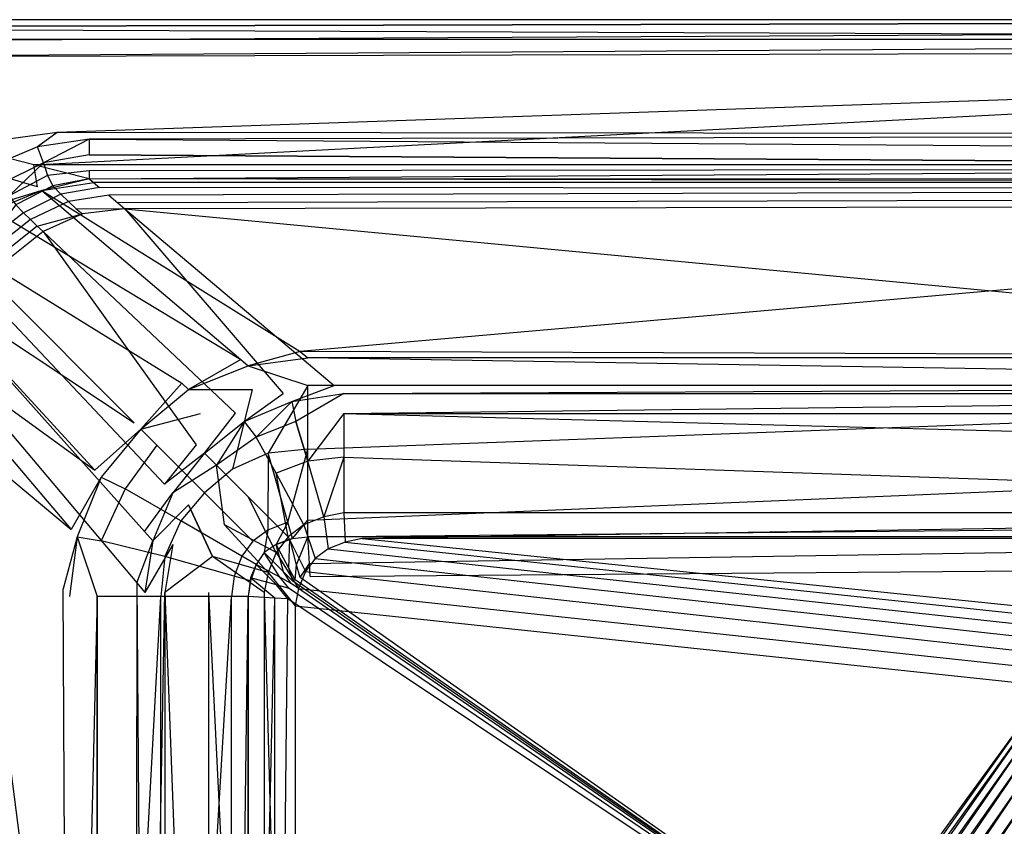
# Model space of a CAD drawing. Extents: x 0 to 0.86, y -0.605 to 0.
# Tile 7 of 33: x 0.143 to 0.39, y -0.203 to 0. Entities that reach past the tile are written whole.
import ezdxf

# ---------------------------------------------------------------- set-up
doc = ezdxf.new("R2010")
doc.units = 0
doc.layers.add('L3_BECKEN_N_692210__0___REPLACE', color=7, linetype='CONTINUOUS')

msp = doc.modelspace()

# ---------------------------------------------------------------- linework, layer by layer
at = {"layer": 'L3_BECKEN_N_692210__0___REPLACE', "color": 8}
for points, invisible_edges in [([(0.758371, 0, 0.306281), (0.01, -0.002, 0.304286), (0.01, 0, 0.306281), (0.758371, 0, 0.306281)], 13), ([(0.01, -0.002, 0.304286), (0.758371, 0, 0.306281), (0.758419, -0.002, 0.304286), (0.01, -0.002, 0.304286)], 14), ([(0.01, -0.002, 0.352174), (0.755975, 0, 0.349181), (0.01, 0, 0.349181), (0.01, -0.002, 0.352174)], 13), ([(0.755975, 0, 0.349181), (0.01, -0.002, 0.352174), (0.756104, -0.002, 0.352174), (0.755975, 0, 0.349181)], 14), ([(0.01, 0, 0.349181), (0.756339, 0, 0.342652), (0.01, 0, 0.342652), (0.01, 0, 0.349181)], 13), ([(0.756339, 0, 0.342652), (0.01, 0, 0.349181), (0.755975, 0, 0.349181), (0.756339, 0, 0.342652)], 14), ([(0.01, 0, 0.310828), (0.756339, 0, 0.342652), (0.758117, 0, 0.310828), (0.01, 0, 0.310828)], 13), ([(0.756339, 0, 0.342652), (0.01, 0, 0.310828), (0.01, 0, 0.342652), (0.756339, 0, 0.342652)], 14), ([(0.01, 0, 0.310828), (0.758371, 0, 0.306281), (0.01, 0, 0.306281), (0.01, 0, 0.310828)], 13), ([(0.758371, 0, 0.306281), (0.01, 0, 0.310828), (0.758117, 0, 0.310828), (0.758371, 0, 0.306281)], 14), ([(0.756279, -0.005, 0.354169), (0.01, -0.002, 0.352174), (0.01, -0.005, 0.354169), (0.756279, -0.005, 0.354169)], 13), ([(0.01, -0.002, 0.352174), (0.756279, -0.005, 0.354169), (0.756104, -0.002, 0.352174), (0.01, -0.002, 0.352174)], 14), ([(0.758419, -0.002, 0.304286), (0.024087, -0.005569, 0.304286), (0.01, -0.002, 0.304286), (0.758419, -0.002, 0.304286)], 13), ([(0.024087, -0.005569, 0.304286), (0.758419, -0.002, 0.304286), (0.758429, -0.004685, 0.304286), (0.024087, -0.005569, 0.304286)], 14), ([(0.758429, -0.004685, 0.304286), (0.146089, -0.036476, 0.304286), (0.024087, -0.005569, 0.304286), (0.758429, -0.004685, 0.304286)], 13), ([(0.146089, -0.036476, 0.304286), (0.758429, -0.004685, 0.304286), (0.708126, -0.036527, 0.304286), (0.146089, -0.036476, 0.304286)], 10), ([(0.058976, -0.009491, 0.354169), (0.756279, -0.005, 0.354169), (0.01, -0.005, 0.354169), (0.058976, -0.009491, 0.354169)], 13), ([(0.138644, -0.03956, 0.304286), (0.024087, -0.005569, 0.304286), (0.146089, -0.036476, 0.304286), (0.138644, -0.03956, 0.304286)], 14), ([(0.756279, -0.005, 0.354169), (0.058976, -0.009491, 0.354169), (0.756238, -0.007604, 0.354169), (0.756279, -0.005, 0.354169)], 14), ([(0.15193, -0.028362, 0.354169), (0.756238, -0.007604, 0.354169), (0.058976, -0.009491, 0.354169), (0.15193, -0.028362, 0.354169)], 13), ([(0.058976, -0.009491, 0.354169), (0.13898, -0.030134, 0.354169), (0.15193, -0.028362, 0.354169), (0.058976, -0.009491, 0.354169)], 14), ([(0.756238, -0.007604, 0.354169), (0.15193, -0.028362, 0.354169), (0.705894, -0.02897, 0.354169), (0.756238, -0.007604, 0.354169)], 10), ([(0.147, -0.032, 0.354169), (0.15193, -0.028362, 0.354169), (0.13898, -0.030134, 0.354169), (0.147, -0.032, 0.354169)], 13), ([(0.15193, -0.028362, 0.354169), (0.147, -0.032, 0.354169), (0.16, -0.03, 0.354169), (0.15193, -0.028362, 0.354169)], 14), ([(0.16, -0.03, 0.354169), (0.705894, -0.02897, 0.354169), (0.15193, -0.028362, 0.354169), (0.16, -0.03, 0.354169)], 13), ([(0.705894, -0.02897, 0.354169), (0.16, -0.03, 0.354169), (0.7, -0.03, 0.354169), (0.705894, -0.02897, 0.354169)], 14), ([(0.13898, -0.030134, 0.354169), (0.135, -0.037, 0.354169), (0.147, -0.032, 0.354169), (0.13898, -0.030134, 0.354169)], 14), ([(0.147, -0.032, 0.354169), (0.135, -0.037, 0.354169), (0.137817, -0.041231, 0.35014), (0.147, -0.032, 0.354169)], 14), ([(0.1485, -0.036028, 0.350362), (0.147, -0.032, 0.354169), (0.137817, -0.041231, 0.35014), (0.1485, -0.036028, 0.350362)], 14), ([(0.16, -0.03, 0.354169), (0.147, -0.032, 0.354169), (0.1485, -0.036028, 0.350362), (0.16, -0.03, 0.354169)], 14), ([(0.16, -0.03, 0.354169), (0.1485, -0.036028, 0.350362), (0.16, -0.034, 0.352174), (0.16, -0.03, 0.354169)], 14), ([(0.7, -0.034, 0.352174), (0.16, -0.03, 0.354169), (0.16, -0.034, 0.352174), (0.7, -0.034, 0.352174)], 13), ([(0.16, -0.03, 0.354169), (0.7, -0.034, 0.352174), (0.7, -0.03, 0.354169), (0.16, -0.03, 0.354169)], 14), ([(0.16, -0.034, 0.352174), (0.1485, -0.036028, 0.350362), (0.16, -0.038, 0.348183), (0.16, -0.034, 0.352174)], 14), ([(0.699974, -0.037368, 0.348391), (0.16, -0.034, 0.352174), (0.16, -0.038, 0.348183), (0.699974, -0.037368, 0.348391)], 14), ([(0.16, -0.034, 0.352174), (0.699974, -0.037368, 0.348391), (0.7, -0.034, 0.352174), (0.16, -0.034, 0.352174)], 14), ([(0.1485, -0.036028, 0.350362), (0.137817, -0.041231, 0.35014), (0.139883, -0.044314, 0.346401), (0.1485, -0.036028, 0.350362)], 14), ([(0.146089, -0.036476, 0.304286), (0.147, -0.042, 0.304286), (0.138644, -0.03956, 0.304286), (0.146089, -0.036476, 0.304286)], 13), ([(0.1485, -0.036028, 0.350362), (0.139883, -0.044314, 0.346401), (0.149468, -0.039201, 0.346463), (0.1485, -0.036028, 0.350362)], 14), ([(0.147, -0.042, 0.304286), (0.146089, -0.036476, 0.304286), (0.16, -0.04, 0.304286), (0.147, -0.042, 0.304286)], 14), ([(0.708126, -0.036527, 0.304286), (0.16, -0.04, 0.304286), (0.146089, -0.036476, 0.304286), (0.708126, -0.036527, 0.304286)], 13), ([(0.1485, -0.036028, 0.350362), (0.149468, -0.039201, 0.346463), (0.16, -0.038, 0.348183), (0.1485, -0.036028, 0.350362)], 14), ([(0.16, -0.04, 0.304286), (0.708126, -0.036527, 0.304286), (0.7, -0.04, 0.304286), (0.16, -0.04, 0.304286)], 14), ([(0.135, -0.047, 0.304286), (0.138644, -0.03956, 0.304286), (0.147, -0.042, 0.304286), (0.135, -0.047, 0.304286)], 14), ([(0.149468, -0.039201, 0.346463), (0.139883, -0.044314, 0.346401), (0.150851, -0.041778, 0.342919), (0.149468, -0.039201, 0.346463)], 14), ([(0.16, -0.038, 0.348183), (0.149468, -0.039201, 0.346463), (0.16, -0.04, 0.344192), (0.16, -0.038, 0.348183)], 14), ([(0.149468, -0.039201, 0.346463), (0.150851, -0.041778, 0.342919), (0.16, -0.04, 0.344192), (0.149468, -0.039201, 0.346463)], 14), ([(0.699974, -0.037368, 0.348391), (0.16, -0.038, 0.348183), (0.698908, -0.040209, 0.344907), (0.699974, -0.037368, 0.348391)], 14), ([(0.16, -0.038, 0.348183), (0.16, -0.04, 0.344192), (0.698908, -0.040209, 0.344907), (0.16, -0.038, 0.348183)], 14), ([(0.148088, -0.042924, 0.299267), (0.135, -0.047, 0.304286), (0.147, -0.042, 0.304286), (0.148088, -0.042924, 0.299267)], 14), ([(0.139883, -0.044314, 0.346401), (0.141544, -0.046564, 0.34253), (0.150851, -0.041778, 0.342919), (0.139883, -0.044314, 0.346401)], 14), ([(0.150851, -0.041778, 0.342919), (0.141544, -0.046564, 0.34253), (0.152871, -0.04388, 0.339623), (0.150851, -0.041778, 0.342919)], 14), ([(0.16, -0.04, 0.304286), (0.148088, -0.042924, 0.299267), (0.147, -0.042, 0.304286), (0.16, -0.04, 0.304286)], 14), ([(0.148088, -0.042924, 0.299267), (0.16, -0.04, 0.304286), (0.161129, -0.040924, 0.299267), (0.148088, -0.042924, 0.299267)], 13), ([(0.148088, -0.042924, 0.299267), (0.161129, -0.040924, 0.299267), (0.213082, -0.083431, 0.068382), (0.148088, -0.042924, 0.299267)], 14), ([(0.16, -0.04, 0.344192), (0.150851, -0.041778, 0.342919), (0.162605, -0.042198, 0.341142), (0.16, -0.04, 0.344192)], 14), ([(0.150851, -0.041778, 0.342919), (0.152871, -0.04388, 0.339623), (0.162605, -0.042198, 0.341142), (0.150851, -0.041778, 0.342919)], 14), ([(0.16, -0.04, 0.304286), (0.698871, -0.040924, 0.299267), (0.161129, -0.040924, 0.299267), (0.16, -0.04, 0.304286)], 13), ([(0.698871, -0.040924, 0.299267), (0.16, -0.04, 0.304286), (0.7, -0.04, 0.304286), (0.698871, -0.040924, 0.299267)], 14), ([(0.16, -0.04, 0.344192), (0.162605, -0.042198, 0.341142), (0.69671, -0.042586, 0.341344), (0.16, -0.04, 0.344192)], 14), ([(0.698908, -0.040209, 0.344907), (0.16, -0.04, 0.344192), (0.69671, -0.042586, 0.341344), (0.698908, -0.040209, 0.344907)], 14), ([(0.698871, -0.040924, 0.299267), (0.213082, -0.083431, 0.068382), (0.161129, -0.040924, 0.299267), (0.698871, -0.040924, 0.299267)], 14), ([(0.213082, -0.083431, 0.068382), (0.698871, -0.040924, 0.299267), (0.646918, -0.083431, 0.068382), (0.213082, -0.083431, 0.068382)], 13), ([(0.135, -0.047, 0.304286), (0.148088, -0.042924, 0.299267), (0.136027, -0.047945, 0.299267), (0.135, -0.047, 0.304286)], 13), ([(0.148088, -0.042924, 0.299267), (0.198152, -0.085431, 0.068382), (0.136027, -0.047945, 0.299267), (0.148088, -0.042924, 0.299267)], 14), ([(0.141544, -0.046564, 0.34253), (0.143468, -0.048527, 0.339126), (0.152871, -0.04388, 0.339623), (0.141544, -0.046564, 0.34253)], 14), ([(0.152871, -0.04388, 0.339623), (0.143468, -0.048527, 0.339126), (0.154762, -0.045704, 0.33586), (0.152871, -0.04388, 0.339623)], 14), ([(0.148088, -0.042924, 0.299267), (0.213082, -0.083431, 0.068382), (0.198152, -0.085431, 0.068382), (0.148088, -0.042924, 0.299267)], 14), ([(0.162605, -0.042198, 0.341142), (0.152871, -0.04388, 0.339623), (0.16491, -0.044143, 0.337353), (0.162605, -0.042198, 0.341142)], 14), ([(0.152871, -0.04388, 0.339623), (0.154762, -0.045704, 0.33586), (0.16491, -0.044143, 0.337353), (0.152871, -0.04388, 0.339623)], 14), ([(0.16491, -0.044143, 0.337353), (0.154762, -0.045704, 0.33586), (0.167172, -0.046051, 0.332863), (0.16491, -0.044143, 0.337353)], 14), ([(0.69671, -0.042586, 0.341344), (0.162605, -0.042198, 0.341142), (0.16491, -0.044143, 0.337353), (0.69671, -0.042586, 0.341344)], 14), ([(0.69671, -0.042586, 0.341344), (0.16491, -0.044143, 0.337353), (0.694612, -0.044611, 0.337275), (0.69671, -0.042586, 0.341344)], 14), ([(0.16491, -0.044143, 0.337353), (0.167172, -0.046051, 0.332863), (0.694612, -0.044611, 0.337275), (0.16491, -0.044143, 0.337353)], 14), ([(0.141544, -0.046564, 0.34253), (0.135136, -0.055, 0.338812), (0.143468, -0.048527, 0.339126), (0.141544, -0.046564, 0.34253)], 14), ([(0.143468, -0.048527, 0.339126), (0.145221, -0.050253, 0.33536), (0.154762, -0.045704, 0.33586), (0.143468, -0.048527, 0.339126)], 14), ([(0.154762, -0.045704, 0.33586), (0.145221, -0.050253, 0.33536), (0.156662, -0.047447, 0.331605), (0.154762, -0.045704, 0.33586)], 14), ([(0.154762, -0.045704, 0.33586), (0.156662, -0.047447, 0.331605), (0.167172, -0.046051, 0.332863), (0.154762, -0.045704, 0.33586)], 14), ([(0.156662, -0.047447, 0.331605), (0.168967, -0.047566, 0.32745), (0.167172, -0.046051, 0.332863), (0.156662, -0.047447, 0.331605)], 14), ([(0.694612, -0.044611, 0.337275), (0.167172, -0.046051, 0.332863), (0.692501, -0.04651, 0.332699), (0.694612, -0.044611, 0.337275)], 14), ([(0.167172, -0.046051, 0.332863), (0.168967, -0.047566, 0.32745), (0.692501, -0.04651, 0.332699), (0.167172, -0.046051, 0.332863)], 14), ([(0.692501, -0.04651, 0.332699), (0.168967, -0.047566, 0.32745), (0.690618, -0.047916, 0.32745), (0.692501, -0.04651, 0.332699)], 14), ([(0.125986, -0.055986, 0.299267), (0.136027, -0.047945, 0.299267), (0.183257, -0.091396, 0.068382), (0.125986, -0.055986, 0.299267)], 14), ([(0.143468, -0.048527, 0.339126), (0.135136, -0.055, 0.338812), (0.145221, -0.050253, 0.33536), (0.143468, -0.048527, 0.339126)], 14), ([(0.136027, -0.047945, 0.299267), (0.198152, -0.085431, 0.068382), (0.183257, -0.091396, 0.068382), (0.136027, -0.047945, 0.299267)], 14), ([(0.145221, -0.050253, 0.33536), (0.146938, -0.051904, 0.3312), (0.156662, -0.047447, 0.331605), (0.145221, -0.050253, 0.33536)], 14), ([(0.146938, -0.051904, 0.3312), (0.158345, -0.048799, 0.32671), (0.156662, -0.047447, 0.331605), (0.146938, -0.051904, 0.3312)], 14), ([(0.158345, -0.048799, 0.32671), (0.146938, -0.051904, 0.3312), (0.148421, -0.053239, 0.326504), (0.158345, -0.048799, 0.32671)], 13), ([(0.158345, -0.048799, 0.32671), (0.148421, -0.053239, 0.326504), (0.208738, -0.09396, 0.064844), (0.158345, -0.048799, 0.32671)], 14), ([(0.168967, -0.047566, 0.32745), (0.156662, -0.047447, 0.331605), (0.158345, -0.048799, 0.32671), (0.168967, -0.047566, 0.32745)], 13), ([(0.168967, -0.047566, 0.32745), (0.158345, -0.048799, 0.32671), (0.208738, -0.09396, 0.064844), (0.168967, -0.047566, 0.32745)], 14), ([(0.168967, -0.047566, 0.32745), (0.221601, -0.091976, 0.064844), (0.638381, -0.091991, 0.064844), (0.168967, -0.047566, 0.32745)], 14), ([(0.168967, -0.047566, 0.32745), (0.638381, -0.091991, 0.064844), (0.690618, -0.047916, 0.32745), (0.168967, -0.047566, 0.32745)], 14), ([(0.168967, -0.047566, 0.32745), (0.208738, -0.09396, 0.064844), (0.221601, -0.091976, 0.064844), (0.168967, -0.047566, 0.32745)], 14), ([(0.135136, -0.055, 0.338812), (0.136924, -0.056783, 0.335125), (0.145221, -0.050253, 0.33536), (0.135136, -0.055, 0.338812)], 14), ([(0.145221, -0.050253, 0.33536), (0.136924, -0.056783, 0.335125), (0.146938, -0.051904, 0.3312), (0.145221, -0.050253, 0.33536)], 14), ([(0.136924, -0.056783, 0.335125), (0.138633, -0.058502, 0.331042), (0.146938, -0.051904, 0.3312), (0.136924, -0.056783, 0.335125)], 14), ([(0.146938, -0.051904, 0.3312), (0.138633, -0.058502, 0.331042), (0.148421, -0.053239, 0.326504), (0.146938, -0.051904, 0.3312)], 14), ([(0.138633, -0.058502, 0.331042), (0.140024, -0.059933, 0.326396), (0.148421, -0.053239, 0.326504), (0.138633, -0.058502, 0.331042)], 14), ([(0.148421, -0.053239, 0.326504), (0.140024, -0.059933, 0.326396), (0.186884, -0.106884, 0.064844), (0.148421, -0.053239, 0.326504)], 14), ([(0.148421, -0.053239, 0.326504), (0.196815, -0.098926, 0.064844), (0.208738, -0.09396, 0.064844), (0.148421, -0.053239, 0.326504)], 14), ([(0.148421, -0.053239, 0.326504), (0.186884, -0.106884, 0.064844), (0.196815, -0.098926, 0.064844), (0.148421, -0.053239, 0.326504)], 14), ([(0.125986, -0.055986, 0.299267), (0.171326, -0.101326, 0.068382), (0.117945, -0.066027, 0.299267), (0.125986, -0.055986, 0.299267)], 14), ([(0.125986, -0.055986, 0.299267), (0.183257, -0.091396, 0.068382), (0.171326, -0.101326, 0.068382), (0.125986, -0.055986, 0.299267)], 14), ([(0.140024, -0.059933, 0.326396), (0.132829, -0.067924, 0.326474), (0.186884, -0.106884, 0.064844), (0.140024, -0.059933, 0.326396)], 14), ([(0.117945, -0.066027, 0.299267), (0.161396, -0.113257, 0.068382), (0.112924, -0.078088, 0.299267), (0.117945, -0.066027, 0.299267)], 14), ([(0.117945, -0.066027, 0.299267), (0.171326, -0.101326, 0.068382), (0.161396, -0.113257, 0.068382), (0.117945, -0.066027, 0.299267)], 14), ([(0.132829, -0.067924, 0.326474), (0.128411, -0.07781, 0.326649), (0.178898, -0.116785, 0.064844), (0.132829, -0.067924, 0.326474)], 14), ([(0.132829, -0.067924, 0.326474), (0.178898, -0.116785, 0.064844), (0.186884, -0.106884, 0.064844), (0.132829, -0.067924, 0.326474)], 14), ([(0.112924, -0.078088, 0.299267), (0.155431, -0.128152, 0.068382), (0.110924, -0.091129, 0.299267), (0.112924, -0.078088, 0.299267)], 14), ([(0.112924, -0.078088, 0.299267), (0.161396, -0.113257, 0.068382), (0.155431, -0.128152, 0.068382), (0.112924, -0.078088, 0.299267)], 14), ([(0.128411, -0.07781, 0.326649), (0.127353, -0.088715, 0.32745), (0.173935, -0.12871, 0.064844), (0.128411, -0.07781, 0.326649)], 14), ([(0.128411, -0.07781, 0.326649), (0.173935, -0.12871, 0.064844), (0.178898, -0.116785, 0.064844), (0.128411, -0.07781, 0.326649)], 14), ([(0.213082, -0.083431, 0.068382), (0.2, -0.087, 0.05986), (0.198152, -0.085431, 0.068382), (0.213082, -0.083431, 0.068382)], 14), ([(0.2, -0.087, 0.05986), (0.213082, -0.083431, 0.068382), (0.215, -0.085, 0.05986), (0.2, -0.087, 0.05986)], 13), ([(0.213082, -0.083431, 0.068382), (0.645, -0.085, 0.05986), (0.215, -0.085, 0.05986), (0.213082, -0.083431, 0.068382)], 13), ([(0.645, -0.085, 0.05986), (0.213082, -0.083431, 0.068382), (0.646918, -0.083431, 0.068382), (0.645, -0.085, 0.05986)], 14), ([(0.198152, -0.085431, 0.068382), (0.185, -0.093, 0.05986), (0.183257, -0.091396, 0.068382), (0.198152, -0.085431, 0.068382)], 14), ([(0.185, -0.093, 0.05986), (0.198152, -0.085431, 0.068382), (0.2, -0.087, 0.05986), (0.185, -0.093, 0.05986)], 13), ([(0.2, -0.087, 0.05986), (0.215, -0.085, 0.05986), (0.215, -0.092, 0.037911), (0.2, -0.087, 0.05986)], 14), ([(0.215, -0.085, 0.05986), (0.645, -0.092, 0.037911), (0.215, -0.092, 0.037911), (0.215, -0.085, 0.05986)], 13), ([(0.645, -0.092, 0.037911), (0.215, -0.085, 0.05986), (0.645, -0.085, 0.05986), (0.645, -0.092, 0.037911)], 14), ([(0.127353, -0.088715, 0.32745), (0.12325, -0.493471, 0.32745), (0.171788, -0.433723, 0.064844), (0.127353, -0.088715, 0.32745)], 14), ([(0.127353, -0.088715, 0.32745), (0.171788, -0.433723, 0.064844), (0.171967, -0.14159, 0.064844), (0.127353, -0.088715, 0.32745)], 14), ([(0.127353, -0.088715, 0.32745), (0.171967, -0.14159, 0.064844), (0.173935, -0.12871, 0.064844), (0.127353, -0.088715, 0.32745)], 14), ([(0.185, -0.093, 0.05986), (0.2, -0.087, 0.05986), (0.201, -0.093, 0.037911), (0.185, -0.093, 0.05986)], 14), ([(0.2, -0.087, 0.05986), (0.215, -0.092, 0.037911), (0.201, -0.093, 0.037911), (0.2, -0.087, 0.05986)], 14), ([(0.110924, -0.091129, 0.299267), (0.153431, -0.441918, 0.068382), (0.110924, -0.493871, 0.299267), (0.110924, -0.091129, 0.299267)], 13), ([(0.153431, -0.441918, 0.068382), (0.110924, -0.091129, 0.299267), (0.153431, -0.143082, 0.068382), (0.153431, -0.441918, 0.068382)], 14), ([(0.110924, -0.091129, 0.299267), (0.155431, -0.128152, 0.068382), (0.153431, -0.143082, 0.068382), (0.110924, -0.091129, 0.299267)], 14), ([(0.183257, -0.091396, 0.068382), (0.173, -0.103, 0.05986), (0.171326, -0.101326, 0.068382), (0.183257, -0.091396, 0.068382)], 14), ([(0.173, -0.103, 0.05986), (0.183257, -0.091396, 0.068382), (0.185, -0.093, 0.05986), (0.173, -0.103, 0.05986)], 13), ([(0.173, -0.103, 0.05986), (0.185, -0.093, 0.05986), (0.188, -0.099, 0.037911), (0.173, -0.103, 0.05986)], 14), ([(0.185, -0.093, 0.05986), (0.201, -0.093, 0.037911), (0.188, -0.099, 0.037911), (0.185, -0.093, 0.05986)], 14), ([(0.201, -0.093, 0.037911), (0.196, -0.113, 0.021948), (0.188, -0.099, 0.037911), (0.201, -0.093, 0.037911)], 14), ([(0.205, -0.109, 0.021948), (0.196, -0.113, 0.021948), (0.201, -0.093, 0.037911), (0.205, -0.109, 0.021948)], 14), ([(0.199, -0.101, 0.052876), (0.208738, -0.09396, 0.064844), (0.196815, -0.098926, 0.064844), (0.199, -0.101, 0.052876)], 14), ([(0.208738, -0.09396, 0.064844), (0.199, -0.101, 0.052876), (0.211, -0.096, 0.052876), (0.208738, -0.09396, 0.064844)], 13), ([(0.215, -0.092, 0.037911), (0.205, -0.109, 0.021948), (0.201, -0.093, 0.037911), (0.215, -0.092, 0.037911)], 14), ([(0.215, -0.108, 0.021948), (0.205, -0.109, 0.021948), (0.215, -0.092, 0.037911), (0.215, -0.108, 0.021948)], 14), ([(0.211, -0.096, 0.052876), (0.221601, -0.091976, 0.064844), (0.208738, -0.09396, 0.064844), (0.211, -0.096, 0.052876)], 14), ([(0.221601, -0.091976, 0.064844), (0.211, -0.096, 0.052876), (0.224, -0.094, 0.052876), (0.221601, -0.091976, 0.064844)], 13), ([(0.211, -0.096, 0.052876), (0.212, -0.101, 0.038909), (0.224, -0.094, 0.052876), (0.211, -0.096, 0.052876)], 14), ([(0.224, -0.094, 0.052876), (0.212, -0.101, 0.038909), (0.224, -0.099, 0.038909), (0.224, -0.094, 0.052876)], 14), ([(0.645, -0.092, 0.037911), (0.215, -0.108, 0.021948), (0.215, -0.092, 0.037911), (0.645, -0.092, 0.037911)], 13), ([(0.215, -0.108, 0.021948), (0.645, -0.092, 0.037911), (0.645, -0.108, 0.021948), (0.215, -0.108, 0.021948)], 14), ([(0.224, -0.094, 0.052876), (0.638381, -0.091991, 0.064844), (0.221601, -0.091976, 0.064844), (0.224, -0.094, 0.052876)], 14), ([(0.638381, -0.091991, 0.064844), (0.224, -0.094, 0.052876), (0.636, -0.094, 0.052876), (0.638381, -0.091991, 0.064844)], 13), ([(0.636, -0.094, 0.052876), (0.224, -0.099, 0.038909), (0.636, -0.099, 0.038909), (0.636, -0.094, 0.052876)], 13), ([(0.224, -0.099, 0.038909), (0.636, -0.094, 0.052876), (0.224, -0.094, 0.052876), (0.224, -0.099, 0.038909)], 14), ([(0.199, -0.101, 0.052876), (0.202, -0.105, 0.038909), (0.211, -0.096, 0.052876), (0.199, -0.101, 0.052876)], 14), ([(0.211, -0.096, 0.052876), (0.202, -0.105, 0.038909), (0.212, -0.101, 0.038909), (0.211, -0.096, 0.052876)], 14), ([(0.173, -0.103, 0.05986), (0.188, -0.099, 0.037911), (0.177, -0.107, 0.037911), (0.173, -0.103, 0.05986)], 14), ([(0.189, -0.119, 0.021948), (0.177, -0.107, 0.037911), (0.188, -0.099, 0.037911), (0.189, -0.119, 0.021948)], 14), ([(0.189, -0.109, 0.052876), (0.196815, -0.098926, 0.064844), (0.186884, -0.106884, 0.064844), (0.189, -0.109, 0.052876)], 14), ([(0.196, -0.113, 0.021948), (0.189, -0.119, 0.021948), (0.188, -0.099, 0.037911), (0.196, -0.113, 0.021948)], 14), ([(0.196815, -0.098926, 0.064844), (0.189, -0.109, 0.052876), (0.199, -0.101, 0.052876), (0.196815, -0.098926, 0.064844)], 13), ([(0.212, -0.101, 0.038909), (0.215, -0.111, 0.027934), (0.224, -0.099, 0.038909), (0.212, -0.101, 0.038909)], 14), ([(0.224, -0.099, 0.038909), (0.215, -0.111, 0.027934), (0.224, -0.11, 0.027934), (0.224, -0.099, 0.038909)], 14), ([(0.636, -0.11, 0.027934), (0.224, -0.099, 0.038909), (0.224, -0.11, 0.027934), (0.636, -0.11, 0.027934)], 13), ([(0.224, -0.099, 0.038909), (0.636, -0.11, 0.027934), (0.636, -0.099, 0.038909), (0.224, -0.099, 0.038909)], 14), ([(0.173, -0.103, 0.05986), (0.161396, -0.113257, 0.068382), (0.171326, -0.101326, 0.068382), (0.173, -0.103, 0.05986)], 14), ([(0.189, -0.109, 0.052876), (0.192, -0.112, 0.038909), (0.199, -0.101, 0.052876), (0.189, -0.109, 0.052876)], 14), ([(0.199, -0.101, 0.052876), (0.192, -0.112, 0.038909), (0.202, -0.105, 0.038909), (0.199, -0.101, 0.052876)], 14), ([(0.212, -0.101, 0.038909), (0.202, -0.105, 0.038909), (0.207, -0.114, 0.027934), (0.212, -0.101, 0.038909)], 14), ([(0.215, -0.111, 0.027934), (0.212, -0.101, 0.038909), (0.207, -0.114, 0.027934), (0.215, -0.111, 0.027934)], 14), ([(0.161396, -0.113257, 0.068382), (0.173, -0.103, 0.05986), (0.163, -0.115, 0.05986), (0.161396, -0.113257, 0.068382)], 13), ([(0.173, -0.103, 0.05986), (0.177, -0.107, 0.037911), (0.163, -0.115, 0.05986), (0.173, -0.103, 0.05986)], 14), ([(0.202, -0.105, 0.038909), (0.192, -0.112, 0.038909), (0.2, -0.12, 0.027934), (0.202, -0.105, 0.038909)], 14), ([(0.207, -0.114, 0.027934), (0.202, -0.105, 0.038909), (0.2, -0.12, 0.027934), (0.207, -0.114, 0.027934)], 14), ([(0.177, -0.107, 0.037911), (0.169, -0.118, 0.037911), (0.163, -0.115, 0.05986), (0.177, -0.107, 0.037911)], 14), ([(0.183, -0.126, 0.021948), (0.169, -0.118, 0.037911), (0.177, -0.107, 0.037911), (0.183, -0.126, 0.021948)], 14), ([(0.189, -0.119, 0.021948), (0.183, -0.126, 0.021948), (0.177, -0.107, 0.037911), (0.189, -0.119, 0.021948)], 14), ([(0.186884, -0.106884, 0.064844), (0.178898, -0.116785, 0.064844), (0.189, -0.109, 0.052876), (0.186884, -0.106884, 0.064844)], 14), ([(0.215, -0.108, 0.021948), (0.209995, -0.126341, 0.016292), (0.205, -0.109, 0.021948), (0.215, -0.108, 0.021948)], 13), ([(0.209995, -0.126341, 0.016292), (0.215, -0.108, 0.021948), (0.215, -0.12582, 0.016292), (0.209995, -0.126341, 0.016292)], 14), ([(0.645, -0.108, 0.021948), (0.215, -0.12582, 0.016292), (0.215, -0.108, 0.021948), (0.645, -0.108, 0.021948)], 13), ([(0.215, -0.12582, 0.016292), (0.645, -0.108, 0.021948), (0.645, -0.12582, 0.016292), (0.215, -0.12582, 0.016292)], 14), ([(0.189, -0.109, 0.052876), (0.178898, -0.116785, 0.064844), (0.181, -0.119, 0.052876), (0.189, -0.109, 0.052876)], 14), ([(0.189, -0.109, 0.052876), (0.181, -0.119, 0.052876), (0.192, -0.112, 0.038909), (0.189, -0.109, 0.052876)], 14), ([(0.205, -0.109, 0.021948), (0.20491, -0.12839, 0.016292), (0.196, -0.113, 0.021948), (0.205, -0.109, 0.021948)], 14), ([(0.209995, -0.126341, 0.016292), (0.20491, -0.12839, 0.016292), (0.205, -0.109, 0.021948), (0.209995, -0.126341, 0.016292)], 14), ([(0.215, -0.111, 0.027934), (0.207, -0.114, 0.027934), (0.214, -0.127, 0.022946), (0.215, -0.111, 0.027934)], 14), ([(0.219, -0.125, 0.022946), (0.215, -0.111, 0.027934), (0.214, -0.127, 0.022946), (0.219, -0.125, 0.022946)], 14), ([(0.224, -0.11, 0.027934), (0.215, -0.111, 0.027934), (0.219, -0.125, 0.022946), (0.224, -0.11, 0.027934)], 14), ([(0.224, -0.11, 0.027934), (0.219, -0.125, 0.022946), (0.224, -0.124, 0.022946), (0.224, -0.11, 0.027934)], 14), ([(0.636, -0.124, 0.022946), (0.224, -0.11, 0.027934), (0.224, -0.124, 0.022946), (0.636, -0.124, 0.022946)], 13), ([(0.224, -0.11, 0.027934), (0.636, -0.124, 0.022946), (0.636, -0.11, 0.027934), (0.224, -0.11, 0.027934)], 14), ([(0.163, -0.115, 0.05986), (0.155431, -0.128152, 0.068382), (0.161396, -0.113257, 0.068382), (0.163, -0.115, 0.05986)], 14), ([(0.192, -0.112, 0.038909), (0.181, -0.119, 0.052876), (0.185, -0.122, 0.038909), (0.192, -0.112, 0.038909)], 14), ([(0.194, -0.127, 0.027934), (0.192, -0.112, 0.038909), (0.185, -0.122, 0.038909), (0.194, -0.127, 0.027934)], 14), ([(0.20115, -0.13115, 0.016292), (0.189, -0.119, 0.021948), (0.196, -0.113, 0.021948), (0.20115, -0.13115, 0.016292)], 14), ([(0.2, -0.12, 0.027934), (0.192, -0.112, 0.038909), (0.194, -0.127, 0.027934), (0.2, -0.12, 0.027934)], 14), ([(0.20491, -0.12839, 0.016292), (0.20115, -0.13115, 0.016292), (0.196, -0.113, 0.021948), (0.20491, -0.12839, 0.016292)], 14), ([(0.155431, -0.128152, 0.068382), (0.163, -0.115, 0.05986), (0.157, -0.13, 0.05986), (0.155431, -0.128152, 0.068382)], 13), ([(0.163, -0.115, 0.05986), (0.169, -0.118, 0.037911), (0.157, -0.13, 0.05986), (0.163, -0.115, 0.05986)], 14), ([(0.21, -0.13, 0.022946), (0.207, -0.114, 0.027934), (0.2, -0.12, 0.027934), (0.21, -0.13, 0.022946)], 14), ([(0.214, -0.127, 0.022946), (0.207, -0.114, 0.027934), (0.21, -0.13, 0.022946), (0.214, -0.127, 0.022946)], 14), ([(0.169, -0.118, 0.037911), (0.163, -0.131, 0.037911), (0.157, -0.13, 0.05986), (0.169, -0.118, 0.037911)], 14), ([(0.179, -0.135, 0.021948), (0.163, -0.131, 0.037911), (0.169, -0.118, 0.037911), (0.179, -0.135, 0.021948)], 14), ([(0.183, -0.126, 0.021948), (0.179, -0.135, 0.021948), (0.169, -0.118, 0.037911), (0.183, -0.126, 0.021948)], 14), ([(0.173935, -0.12871, 0.064844), (0.181, -0.119, 0.052876), (0.178898, -0.116785, 0.064844), (0.173935, -0.12871, 0.064844)], 14), ([(0.181, -0.119, 0.052876), (0.173935, -0.12871, 0.064844), (0.176, -0.131, 0.052876), (0.181, -0.119, 0.052876)], 13), ([(0.181, -0.119, 0.052876), (0.176, -0.131, 0.052876), (0.185, -0.122, 0.038909), (0.181, -0.119, 0.052876)], 14), ([(0.19839, -0.13491, 0.016292), (0.183, -0.126, 0.021948), (0.189, -0.119, 0.021948), (0.19839, -0.13491, 0.016292)], 14), ([(0.20115, -0.13115, 0.016292), (0.19839, -0.13491, 0.016292), (0.189, -0.119, 0.021948), (0.20115, -0.13115, 0.016292)], 14), ([(0.207, -0.134, 0.022946), (0.2, -0.12, 0.027934), (0.194, -0.127, 0.027934), (0.207, -0.134, 0.022946)], 14), ([(0.21, -0.13, 0.022946), (0.2, -0.12, 0.027934), (0.207, -0.134, 0.022946), (0.21, -0.13, 0.022946)], 14), ([(0.185, -0.122, 0.038909), (0.176, -0.131, 0.052876), (0.181, -0.132, 0.038909), (0.185, -0.122, 0.038909)], 14), ([(0.191, -0.135, 0.027934), (0.185, -0.122, 0.038909), (0.181, -0.132, 0.038909), (0.191, -0.135, 0.027934)], 14), ([(0.185, -0.122, 0.038909), (0.191, -0.135, 0.027934), (0.194, -0.127, 0.027934), (0.185, -0.122, 0.038909)], 14), ([(0.196477, -0.139956, 0.016292), (0.179, -0.135, 0.021948), (0.183, -0.126, 0.021948), (0.196477, -0.139956, 0.016292)], 14), ([(0.19839, -0.13491, 0.016292), (0.196477, -0.139956, 0.016292), (0.183, -0.126, 0.021948), (0.19839, -0.13491, 0.016292)], 14), ([(0.215, -0.12582, 0.016292), (0.211167, -0.130409, 0.014965), (0.209995, -0.126341, 0.016292), (0.215, -0.12582, 0.016292)], 13), ([(0.211167, -0.130409, 0.014965), (0.215, -0.12582, 0.016292), (0.215, -0.13, 0.014965), (0.211167, -0.130409, 0.014965)], 14), ([(0.220086, -0.133053, 0.022946), (0.219, -0.125, 0.022946), (0.214, -0.127, 0.022946), (0.220086, -0.133053, 0.022946)], 13), ([(0.645, -0.12582, 0.016292), (0.215, -0.13, 0.014965), (0.215, -0.12582, 0.016292), (0.645, -0.12582, 0.016292)], 13), ([(0.215, -0.13, 0.014965), (0.645, -0.12582, 0.016292), (0.645, -0.13, 0.014965), (0.215, -0.13, 0.014965)], 14), ([(0.224358, -0.131344, 0.022946), (0.224, -0.124, 0.022946), (0.219, -0.125, 0.022946), (0.224358, -0.131344, 0.022946)], 13), ([(0.219, -0.125, 0.022946), (0.220086, -0.133053, 0.022946), (0.224358, -0.131344, 0.022946), (0.219, -0.125, 0.022946)], 14), ([(0.228692, -0.130477, 0.022946), (0.636, -0.124, 0.022946), (0.224, -0.124, 0.022946), (0.228692, -0.130477, 0.022946)], 13), ([(0.224, -0.124, 0.022946), (0.224358, -0.131344, 0.022946), (0.228692, -0.130477, 0.022946), (0.224, -0.124, 0.022946)], 14), ([(0.636, -0.124, 0.022946), (0.228692, -0.130477, 0.022946), (0.631308, -0.130477, 0.022946), (0.636, -0.124, 0.022946)], 14), ([(0.157, -0.13, 0.05986), (0.153431, -0.143082, 0.068382), (0.155431, -0.128152, 0.068382), (0.157, -0.13, 0.05986)], 14), ([(0.171967, -0.14159, 0.064844), (0.176, -0.131, 0.052876), (0.173935, -0.12871, 0.064844), (0.171967, -0.14159, 0.064844)], 14), ([(0.205, -0.139, 0.022946), (0.194, -0.127, 0.027934), (0.191, -0.135, 0.027934), (0.205, -0.139, 0.022946)], 14), ([(0.207, -0.134, 0.022946), (0.194, -0.127, 0.027934), (0.205, -0.139, 0.022946), (0.207, -0.134, 0.022946)], 14), ([(0.20491, -0.12839, 0.016292), (0.204, -0.134, 0.014965), (0.20115, -0.13115, 0.016292), (0.20491, -0.12839, 0.016292)], 14), ([(0.207, -0.132, 0.014965), (0.204, -0.134, 0.014965), (0.20491, -0.12839, 0.016292), (0.207, -0.132, 0.014965)], 14), ([(0.209995, -0.126341, 0.016292), (0.207, -0.132, 0.014965), (0.20491, -0.12839, 0.016292), (0.209995, -0.126341, 0.016292)], 14), ([(0.211167, -0.130409, 0.014965), (0.207, -0.132, 0.014965), (0.209995, -0.126341, 0.016292), (0.211167, -0.130409, 0.014965)], 14), ([(0.216829, -0.135495, 0.022946), (0.214, -0.127, 0.022946), (0.21, -0.13, 0.022946), (0.216829, -0.135495, 0.022946)], 13), ([(0.214, -0.127, 0.022946), (0.216829, -0.135495, 0.022946), (0.220086, -0.133053, 0.022946), (0.214, -0.127, 0.022946)], 14), ([(0.153431, -0.143082, 0.068382), (0.157, -0.13, 0.05986), (0.155, -0.145, 0.05986), (0.153431, -0.143082, 0.068382)], 13), ([(0.157, -0.13, 0.05986), (0.162, -0.145, 0.037911), (0.155, -0.145, 0.05986), (0.157, -0.13, 0.05986)], 14), ([(0.157, -0.13, 0.05986), (0.163, -0.131, 0.037911), (0.162, -0.145, 0.037911), (0.157, -0.13, 0.05986)], 14), ([(0.178, -0.145, 0.021948), (0.162, -0.145, 0.037911), (0.163, -0.131, 0.037911), (0.178, -0.145, 0.021948)], 14), ([(0.179, -0.135, 0.021948), (0.178, -0.145, 0.021948), (0.163, -0.131, 0.037911), (0.179, -0.135, 0.021948)], 14), ([(0.176, -0.131, 0.052876), (0.171967, -0.14159, 0.064844), (0.174, -0.144, 0.052876), (0.176, -0.131, 0.052876)], 13), ([(0.176, -0.131, 0.052876), (0.174, -0.144, 0.052876), (0.181, -0.132, 0.038909), (0.176, -0.131, 0.052876)], 14), ([(0.202, -0.137, 0.014965), (0.19839, -0.13491, 0.016292), (0.20115, -0.13115, 0.016292), (0.202, -0.137, 0.014965)], 14), ([(0.204, -0.134, 0.014965), (0.202, -0.137, 0.014965), (0.20115, -0.13115, 0.016292), (0.204, -0.134, 0.014965)], 14), ([(0.214386, -0.138752, 0.022946), (0.21, -0.13, 0.022946), (0.207, -0.134, 0.022946), (0.214386, -0.138752, 0.022946)], 13), ([(0.207, -0.132, 0.014965), (0.211167, -0.130409, 0.014965), (0.210428, -0.130532), (0.207, -0.132, 0.014965)], 14), ([(0.207, -0.132, 0.014965), (0.210428, -0.130532), (0.207, -0.132), (0.207, -0.132, 0.014965)], 14), ([(0.210428, -0.130532), (0.210211, -0.137929), (0.207, -0.132), (0.210428, -0.130532)], 13), ([(0.21, -0.13, 0.022946), (0.214386, -0.138752, 0.022946), (0.216829, -0.135495, 0.022946), (0.21, -0.13, 0.022946)], 14), ([(0.210211, -0.137929), (0.210428, -0.130532), (0.212174, -0.137088), (0.210211, -0.137929)], 14), ([(0.211167, -0.130409, 0.014965), (0.215, -0.13), (0.210428, -0.130532), (0.211167, -0.130409, 0.014965)], 14), ([(0.215, -0.13), (0.212174, -0.137088), (0.210428, -0.130532), (0.215, -0.13)], 13), ([(0.211167, -0.130409, 0.014965), (0.215, -0.13, 0.014965), (0.215, -0.13), (0.211167, -0.130409, 0.014965)], 14), ([(0.212174, -0.137088), (0.215, -0.13), (0.215389, -0.136714), (0.212174, -0.137088)], 14), ([(0.215, -0.13, 0.014965), (0.645, -0.13), (0.215, -0.13), (0.215, -0.13, 0.014965)], 13), ([(0.645, -0.13), (0.215, -0.13, 0.014965), (0.645, -0.13, 0.014965), (0.645, -0.13)], 14), ([(0.645, -0.13), (0.215389, -0.136714), (0.215, -0.13), (0.645, -0.13)], 13), ([(0.215389, -0.136714), (0.645, -0.13), (0.644611, -0.136714), (0.215389, -0.136714)], 14), ([(0.420655, -0.150158, 0.022946), (0.228692, -0.130477, 0.022946), (0.224358, -0.131344, 0.022946), (0.420655, -0.150158, 0.022946)], 13), ([(0.424993, -0.149129, 0.022946), (0.631308, -0.130477, 0.022946), (0.228692, -0.130477, 0.022946), (0.424993, -0.149129, 0.022946)], 13), ([(0.228692, -0.130477, 0.022946), (0.420655, -0.150158, 0.022946), (0.424993, -0.149129, 0.022946), (0.228692, -0.130477, 0.022946)], 14), ([(0.181, -0.132, 0.038909), (0.174, -0.144, 0.052876), (0.179, -0.144, 0.038909), (0.181, -0.132, 0.038909)], 14), ([(0.181, -0.132, 0.038909), (0.179, -0.144, 0.038909), (0.191, -0.135, 0.027934), (0.181, -0.132, 0.038909)], 14), ([(0.204, -0.134), (0.207, -0.132, 0.014965), (0.207, -0.132), (0.204, -0.134)], 13), ([(0.207, -0.132, 0.014965), (0.204, -0.134), (0.204, -0.134, 0.014965), (0.207, -0.132, 0.014965)], 14), ([(0.207, -0.132), (0.208842, -0.138842), (0.204, -0.134), (0.207, -0.132)], 13), ([(0.208842, -0.138842), (0.207, -0.132), (0.210211, -0.137929), (0.208842, -0.138842)], 14), ([(0.412635, -0.154003, 0.022946), (0.220086, -0.133053, 0.022946), (0.216829, -0.135495, 0.022946), (0.412635, -0.154003, 0.022946)], 13), ([(0.416508, -0.151794, 0.022946), (0.224358, -0.131344, 0.022946), (0.220086, -0.133053, 0.022946), (0.416508, -0.151794, 0.022946)], 13), ([(0.220086, -0.133053, 0.022946), (0.412635, -0.154003, 0.022946), (0.416508, -0.151794, 0.022946), (0.220086, -0.133053, 0.022946)], 14), ([(0.224358, -0.131344, 0.022946), (0.416508, -0.151794, 0.022946), (0.420655, -0.150158, 0.022946), (0.224358, -0.131344, 0.022946)], 14), ([(0.19582, -0.145, 0.016292), (0.178, -0.145, 0.021948), (0.179, -0.135, 0.021948), (0.19582, -0.145, 0.016292)], 14), ([(0.191, -0.135, 0.027934), (0.179, -0.144, 0.038909), (0.19, -0.144, 0.027934), (0.191, -0.135, 0.027934)], 14), ([(0.196477, -0.139956, 0.016292), (0.19582, -0.145, 0.016292), (0.179, -0.135, 0.021948), (0.196477, -0.139956, 0.016292)], 14), ([(0.204, -0.144, 0.022946), (0.191, -0.135, 0.027934), (0.19, -0.144, 0.027934), (0.204, -0.144, 0.022946)], 14), ([(0.205, -0.139, 0.022946), (0.191, -0.135, 0.027934), (0.204, -0.144, 0.022946), (0.205, -0.139, 0.022946)], 14), ([(0.200576, -0.141118, 0.014965), (0.196477, -0.139956, 0.016292), (0.19839, -0.13491, 0.016292), (0.200576, -0.141118, 0.014965)], 14), ([(0.202, -0.137, 0.014965), (0.200576, -0.141118, 0.014965), (0.19839, -0.13491, 0.016292), (0.202, -0.137, 0.014965)], 14), ([(0.202, -0.137, 0.014965), (0.204, -0.134), (0.202, -0.137), (0.202, -0.137, 0.014965)], 13), ([(0.204, -0.134), (0.202, -0.137, 0.014965), (0.204, -0.134, 0.014965), (0.204, -0.134)], 14), ([(0.204, -0.134), (0.20794, -0.140194), (0.202, -0.137), (0.204, -0.134)], 13), ([(0.20794, -0.140194), (0.204, -0.134), (0.208842, -0.138842), (0.20794, -0.140194)], 14), ([(0.212678, -0.143024, 0.022946), (0.207, -0.134, 0.022946), (0.205, -0.139, 0.022946), (0.212678, -0.143024, 0.022946)], 13), ([(0.207, -0.134, 0.022946), (0.212678, -0.143024, 0.022946), (0.214386, -0.138752, 0.022946), (0.207, -0.134, 0.022946)], 14), ([(0.409117, -0.156741, 0.022946), (0.216829, -0.135495, 0.022946), (0.214386, -0.138752, 0.022946), (0.409117, -0.156741, 0.022946)], 13), ([(0.216829, -0.135495, 0.022946), (0.409117, -0.156741, 0.022946), (0.412635, -0.154003, 0.022946), (0.216829, -0.135495, 0.022946)], 14), ([(0.202, -0.137, 0.014965), (0.200576, -0.140379), (0.200576, -0.141118, 0.014965), (0.202, -0.137, 0.014965)], 14), ([(0.202, -0.137, 0.014965), (0.202, -0.137), (0.200576, -0.140379), (0.202, -0.137, 0.014965)], 14), ([(0.202, -0.137), (0.207124, -0.142131), (0.200576, -0.140379), (0.202, -0.137)], 13), ([(0.207124, -0.142131), (0.202, -0.137), (0.20794, -0.140194), (0.207124, -0.142131)], 14), ([(0.210211, -0.137929), (0.21119, -0.14119), (0.208842, -0.138842), (0.210211, -0.137929)], 13), ([(0.212174, -0.137088), (0.211768, -0.140805), (0.210211, -0.137929), (0.212174, -0.137088)], 13), ([(0.21119, -0.14119), (0.210211, -0.137929), (0.211768, -0.140805), (0.21119, -0.14119)], 14), ([(0.211768, -0.140805), (0.212174, -0.137088), (0.21302, -0.140268), (0.211768, -0.140805)], 14), ([(0.215389, -0.136714), (0.21302, -0.140268), (0.212174, -0.137088), (0.215389, -0.136714)], 13), ([(0.21302, -0.140268), (0.215389, -0.136714), (0.215578, -0.139971), (0.21302, -0.140268)], 14), ([(0.644611, -0.136714), (0.215578, -0.139971), (0.215389, -0.136714), (0.644611, -0.136714)], 13), ([(0.215578, -0.139971), (0.644611, -0.136714), (0.644422, -0.139971), (0.215578, -0.139971)], 14), ([(0.2, -0.145, 0.014965), (0.19582, -0.145, 0.016292), (0.196477, -0.139956, 0.016292), (0.2, -0.145, 0.014965)], 14), ([(0.200576, -0.141118, 0.014965), (0.2, -0.145, 0.014965), (0.196477, -0.139956, 0.016292), (0.200576, -0.141118, 0.014965)], 14), ([(0.200576, -0.140379), (0.2, -0.145), (0.200576, -0.141118, 0.014965), (0.200576, -0.140379)], 14), ([(0.200576, -0.140379), (0.206714, -0.145417), (0.2, -0.145), (0.200576, -0.140379)], 13), ([(0.200576, -0.141118, 0.014965), (0.2, -0.145), (0.2, -0.145, 0.014965), (0.200576, -0.141118, 0.014965)], 14), ([(0.206714, -0.145417), (0.200576, -0.140379), (0.207124, -0.142131), (0.206714, -0.145417)], 14), ([(0.211811, -0.147358, 0.022946), (0.205, -0.139, 0.022946), (0.204, -0.144, 0.022946), (0.211811, -0.147358, 0.022946)], 13), ([(0.205, -0.139, 0.022946), (0.211811, -0.147358, 0.022946), (0.212678, -0.143024, 0.022946), (0.205, -0.139, 0.022946)], 14), ([(0.20794, -0.140194), (0.210299, -0.14298), (0.207124, -0.142131), (0.20794, -0.140194)], 13), ([(0.208842, -0.138842), (0.210821, -0.141744), (0.20794, -0.140194), (0.208842, -0.138842)], 13), ([(0.210299, -0.14298), (0.20794, -0.140194), (0.210821, -0.141744), (0.210299, -0.14298)], 14), ([(0.210821, -0.141744), (0.208842, -0.138842), (0.21119, -0.14119), (0.210821, -0.141744)], 14), ([(0.43, -0.2925), (0.21119, -0.14119), (0.211768, -0.140805), (0.43, -0.2925)], 14), ([(0.43, -0.2925), (0.211768, -0.140805), (0.21302, -0.140268), (0.43, -0.2925)], 14), ([(0.406023, -0.159952, 0.022946), (0.214386, -0.138752, 0.022946), (0.212678, -0.143024, 0.022946), (0.406023, -0.159952, 0.022946)], 13), ([(0.43, -0.2925), (0.21302, -0.140268), (0.215578, -0.139971), (0.43, -0.2925)], 14), ([(0.214386, -0.138752, 0.022946), (0.406023, -0.159952, 0.022946), (0.409117, -0.156741, 0.022946), (0.214386, -0.138752, 0.022946)], 14), ([(0.644422, -0.139971), (0.43, -0.2925), (0.215578, -0.139971), (0.644422, -0.139971)], 14), ([(0.153431, -0.143082, 0.068382), (0.155, -0.44, 0.05986), (0.153431, -0.441918, 0.068382), (0.153431, -0.143082, 0.068382)], 13), ([(0.155, -0.44, 0.05986), (0.153431, -0.143082, 0.068382), (0.155, -0.145, 0.05986), (0.155, -0.44, 0.05986)], 14), ([(0.171967, -0.14159, 0.064844), (0.171788, -0.433723, 0.064844), (0.174, -0.431, 0.052876), (0.171967, -0.14159, 0.064844)], 14), ([(0.171967, -0.14159, 0.064844), (0.174, -0.431, 0.052876), (0.174, -0.144, 0.052876), (0.171967, -0.14159, 0.064844)], 14), ([(0.207124, -0.142131), (0.209971, -0.145619), (0.206714, -0.145417), (0.207124, -0.142131)], 13), ([(0.209971, -0.145619), (0.207124, -0.142131), (0.210299, -0.14298), (0.209971, -0.145619)], 14), ([(0.43, -0.2925), (0.209971, -0.145619), (0.210299, -0.14298), (0.43, -0.2925)], 14), ([(0.43, -0.2925), (0.210299, -0.14298), (0.210821, -0.141744), (0.43, -0.2925)], 14), ([(0.43, -0.2925), (0.210821, -0.141744), (0.21119, -0.14119), (0.43, -0.2925)], 14), ([(0.403418, -0.16357, 0.022946), (0.212678, -0.143024, 0.022946), (0.211811, -0.147358, 0.022946), (0.403418, -0.16357, 0.022946)], 13), ([(0.212678, -0.143024, 0.022946), (0.403418, -0.16357, 0.022946), (0.406023, -0.159952, 0.022946), (0.212678, -0.143024, 0.022946)], 14), ([(0.155, -0.44, 0.05986), (0.162, -0.145, 0.037911), (0.162, -0.44, 0.037911), (0.155, -0.44, 0.05986)], 13), ([(0.162, -0.145, 0.037911), (0.155, -0.44, 0.05986), (0.155, -0.145, 0.05986), (0.162, -0.145, 0.037911)], 14), ([(0.178, -0.145, 0.021948), (0.162, -0.44, 0.037911), (0.162, -0.145, 0.037911), (0.178, -0.145, 0.021948)], 13), ([(0.162, -0.44, 0.037911), (0.178, -0.145, 0.021948), (0.178, -0.44, 0.021948), (0.162, -0.44, 0.037911)], 14), ([(0.179, -0.144, 0.038909), (0.174, -0.431, 0.052876), (0.179, -0.431, 0.038909), (0.179, -0.144, 0.038909)], 13), ([(0.174, -0.431, 0.052876), (0.179, -0.144, 0.038909), (0.174, -0.144, 0.052876), (0.174, -0.431, 0.052876)], 14), ([(0.19582, -0.145, 0.016292), (0.178, -0.44, 0.021948), (0.178, -0.145, 0.021948), (0.19582, -0.145, 0.016292)], 13), ([(0.178, -0.44, 0.021948), (0.19582, -0.145, 0.016292), (0.19582, -0.44, 0.016292), (0.178, -0.44, 0.021948)], 14), ([(0.19, -0.431, 0.027934), (0.179, -0.144, 0.038909), (0.179, -0.431, 0.038909), (0.19, -0.431, 0.027934)], 13), ([(0.179, -0.144, 0.038909), (0.19, -0.431, 0.027934), (0.19, -0.144, 0.027934), (0.179, -0.144, 0.038909)], 14), ([(0.204, -0.431, 0.022946), (0.19, -0.144, 0.027934), (0.19, -0.431, 0.027934), (0.204, -0.431, 0.022946)], 13), ([(0.19, -0.144, 0.027934), (0.204, -0.431, 0.022946), (0.204, -0.144, 0.022946), (0.19, -0.144, 0.027934)], 14), ([(0.2, -0.145, 0.014965), (0.19582, -0.44, 0.016292), (0.19582, -0.145, 0.016292), (0.2, -0.145, 0.014965)], 13), ([(0.19582, -0.44, 0.016292), (0.2, -0.145, 0.014965), (0.2, -0.44, 0.014965), (0.19582, -0.44, 0.016292)], 14), ([(0.206714, -0.145417), (0.2, -0.44), (0.2, -0.145), (0.206714, -0.145417)], 13), ([(0.2, -0.44, 0.014965), (0.2, -0.145), (0.2, -0.44), (0.2, -0.44, 0.014965)], 13), ([(0.2, -0.145), (0.2, -0.44, 0.014965), (0.2, -0.145, 0.014965), (0.2, -0.145)], 14), ([(0.2, -0.44), (0.206714, -0.145417), (0.206714, -0.439576), (0.2, -0.44)], 14), ([(0.211811, -0.427642, 0.022946), (0.204, -0.144, 0.022946), (0.204, -0.431, 0.022946), (0.211811, -0.427642, 0.022946)], 13), ([(0.204, -0.144, 0.022946), (0.211811, -0.427642, 0.022946), (0.211811, -0.147358, 0.022946), (0.204, -0.144, 0.022946)], 14), ([(0.209971, -0.145619), (0.206714, -0.439576), (0.206714, -0.145417), (0.209971, -0.145619)], 13), ([(0.206714, -0.439576), (0.209971, -0.145619), (0.209971, -0.439371), (0.206714, -0.439576)], 14), ([(0.43, -0.2925), (0.209971, -0.439371), (0.209971, -0.145619), (0.43, -0.2925)], 14), ([(0.401355, -0.167522, 0.022946), (0.211811, -0.147358, 0.022946), (0.211811, -0.427642, 0.022946), (0.401355, -0.167522, 0.022946)], 13), ([(0.211811, -0.147358, 0.022946), (0.401355, -0.167522, 0.022946), (0.403418, -0.16357, 0.022946), (0.211811, -0.147358, 0.022946)], 14), ([(0.212678, -0.431976, 0.022946), (0.401355, -0.167522, 0.022946), (0.211811, -0.427642, 0.022946), (0.212678, -0.431976, 0.022946)], 13), ([(0.401355, -0.167522, 0.022946), (0.212678, -0.431976, 0.022946), (0.399875, -0.171728, 0.022946), (0.401355, -0.167522, 0.022946)], 14), ([(0.214386, -0.436248, 0.022946), (0.399875, -0.171728, 0.022946), (0.212678, -0.431976, 0.022946), (0.214386, -0.436248, 0.022946)], 13), ([(0.399875, -0.171728, 0.022946), (0.214386, -0.436248, 0.022946), (0.399009, -0.176101, 0.022946), (0.399875, -0.171728, 0.022946)], 14), ([(0.216829, -0.439505, 0.022946), (0.399009, -0.176101, 0.022946), (0.214386, -0.436248, 0.022946), (0.216829, -0.439505, 0.022946)], 13), ([(0.399009, -0.176101, 0.022946), (0.216829, -0.439505, 0.022946), (0.398774, -0.180553, 0.022946), (0.399009, -0.176101, 0.022946)], 14), ([(0.220086, -0.441947, 0.022946), (0.398774, -0.180553, 0.022946), (0.216829, -0.439505, 0.022946), (0.220086, -0.441947, 0.022946)], 13), ([(0.398774, -0.180553, 0.022946), (0.220086, -0.441947, 0.022946), (0.399175, -0.184994, 0.022946), (0.398774, -0.180553, 0.022946)], 14), ([(0.224358, -0.443656, 0.022946), (0.399175, -0.184994, 0.022946), (0.220086, -0.441947, 0.022946), (0.224358, -0.443656, 0.022946)], 13), ([(0.399175, -0.184994, 0.022946), (0.224358, -0.443656, 0.022946), (0.400203, -0.189332, 0.022946), (0.399175, -0.184994, 0.022946)], 14), ([(0.228692, -0.444523, 0.022946), (0.400203, -0.189332, 0.022946), (0.224358, -0.443656, 0.022946), (0.228692, -0.444523, 0.022946)], 13), ([(0.400203, -0.189332, 0.022946), (0.228692, -0.444523, 0.022946), (0.401839, -0.193479, 0.022946), (0.400203, -0.189332, 0.022946)], 14), ([(0.404048, -0.197352, 0.022946), (0.401839, -0.193479, 0.022946), (0.228692, -0.444523, 0.022946), (0.404048, -0.197352, 0.022946)], 14), ([(0.406786, -0.200871, 0.022946), (0.404048, -0.197352, 0.022946), (0.228692, -0.444523, 0.022946), (0.406786, -0.200871, 0.022946)], 14), ([(0.409997, -0.203964, 0.022946), (0.406786, -0.200871, 0.022946), (0.228692, -0.444523, 0.022946), (0.409997, -0.203964, 0.022946)], 14)]:
    msp.add_3dface(points, dxfattribs=dict(at, invisible_edges=invisible_edges))

doc.saveas('drawing.dxf')
